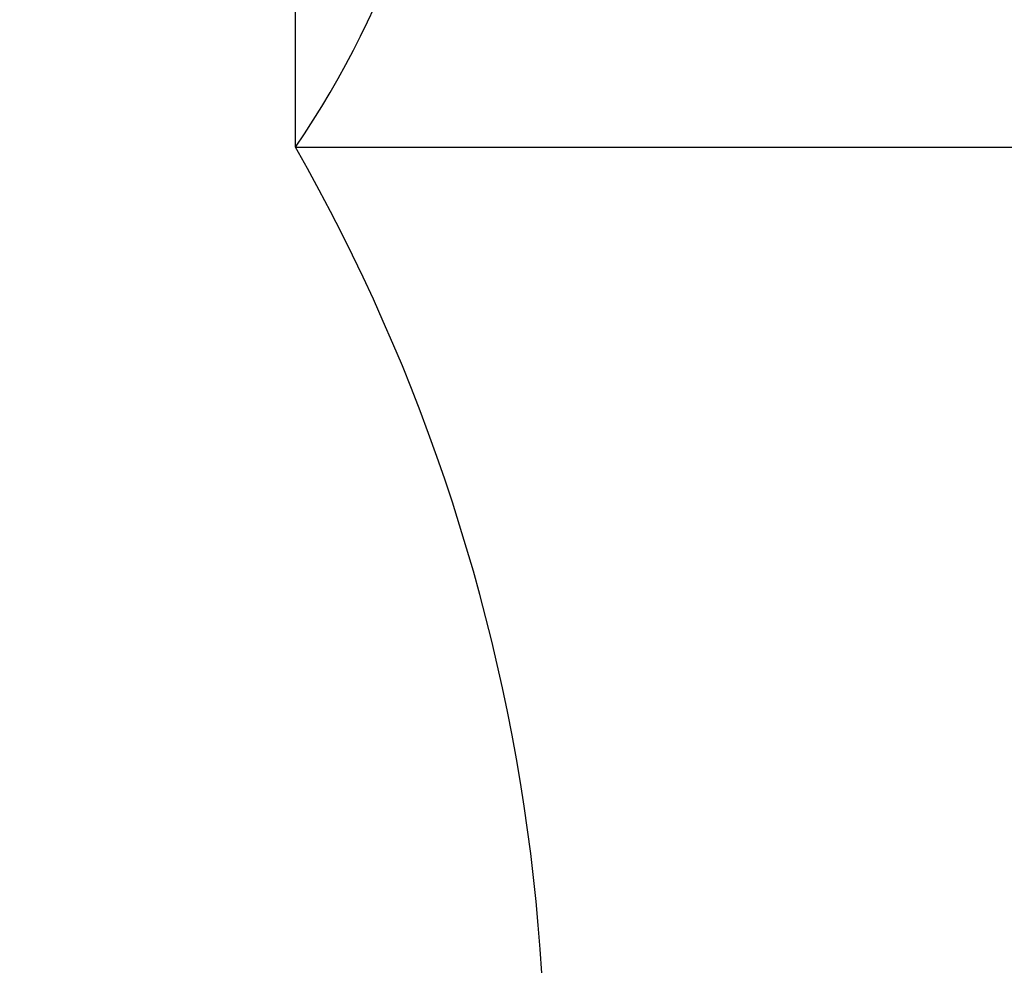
# Model space of a CAD drawing. Header units: millimetres. Extents: x -741 to 6994, y 0 to 4947.
# Tile 75 of 97: x 3898 to 4157, y 2539 to 2788. Entities that reach past the tile are written whole.
import ezdxf

# ---------------------------------------------------------------- set-up
doc = ezdxf.new("R2010")
doc.units = ezdxf.units.MM
doc.header["$LTSCALE"] = 384.676471
doc.layers.get('0').update_dxf_attribs({"linetype": 'CONTINUOUS'})
doc.layers.add('运动范围_DXF_BALLOON', color=7, linetype='CONTINUOUS')
doc.layers.add('运动范围_DXF_CONTINUOUS_LINE', color=7, linetype='CONTINUOUS')
doc.styles.get("Standard").update_dxf_attribs({"font": 'txt', "width": 0.7})
doc.dimstyles.new('DIMSTYLE_6', dxfattribs={"dimtxt": 58.823529, "dimasz": 35.294118, "dimexe": 1, "dimexo": 0, "dimgap": 2.5, "dimtad": 0, "dimtih": 1, "dimtoh": 1, "dimdec": 1, "dimdsep": 46, "dimtxsty": 'Standard', "dimblk": '_FILLED', "dimblk1": '_FILLED', "dimblk2": '_FILLED', "dimcen": 0.09, "dimclrt": 5, "dimazin": 2, "dimtp": 0.01, "dimtm": 0.01, "dimtfac": 1, "dimtofl": 0, "dimtmove": 0, "dimatfit": 3, "dimldrblk": '_FILLED', "dimfxl": 0, "dimtolj": 1, "dimarcsym": 0})

# ---------------------------------------------------------------- blocks, each defined once
blk = doc.blocks.new('*D25')
at = {"layer": '运动范围_DXF_BALLOON', "color": 2, "linetype": 'Continuous', "transparency": 16777216}
blk.add_line((3970.91, 2754.22), (3970.91, 4617.53), dxfattribs=at)
blk = doc.blocks.new('_FILLED')
at = {"color": 0, "linetype": 'ByBlock'}
blk.add_solid([(0, 0), (-1, 0.1667), (-1, -0.1667)], dxfattribs=at)
blk = doc.blocks.new('*D30')
at = {"layer": '运动范围_DXF_BALLOON', "color": 2, "linetype": 'Continuous', "transparency": 16777216}
blk.add_line((3970.91, 2754.22), (5504.8, 2754.22), dxfattribs=at)
blk = doc.blocks.new('*D31')
at = {"layer": '运动范围_DXF_BALLOON', "color": 2, "linetype": 'Continuous', "transparency": 16777216}
blk.add_line((3777.85, 3150.55), (5504.8, 3150.55), dxfattribs=at)
blk = doc.blocks.new('*D32')
at = {"layer": '运动范围_DXF_BALLOON', "color": 2, "linetype": 'Continuous', "transparency": 16777216}
blk.add_line((3761.09, 4416.11), (5504.8, 4416.11), dxfattribs=at)

msp = doc.modelspace()

# ---------------------------------------------------------------- linework, layer by layer
at = {"layer": '运动范围_DXF_CONTINUOUS_LINE', "color": 2, "linetype": 'Continuous'}
for centre, radius, start, end in [((3761.088, 2896.931), 1519.177, 329.783411, 184.530522), ((3760.535, 2896.931), 254.213, 325.84743, 86.09505), ((3536.535, 2506.587), 500, 296.61544, 29.68685)]:
    msp.add_arc(centre, radius, start, end, dxfattribs=at)

# ---------------------------------------------------------------- dimensions: what is measured, and where the dimension line sits
at = {"layer": '运动范围_DXF_BALLOON', "color": 2, "linetype": 'Continuous'}
for feature_location, offset, dtype, origin, picture, middle in [((3970.908, 2754.217), (0, 1863.317), 1, (3611.535, 2754.217), '*D25', (3956.202, 4646.945)), ((3761.088, 4416.108), (1743.716, 0), 0, (3761.088, 2359.931), '*D32', (5534.216, 4430.814)), ((3777.847, 3150.554), (1726.957, 0), 0, (3777.847, 2359.931), '*D31', (5534.216, 3165.26)), ((3970.908, 2754.217), (1533.897, 0), 0, (3970.908, 2359.931), '*D30', (5534.216, 2768.923))]:
    dim = msp.add_ordinate_dim(feature_location=feature_location, offset=offset, dtype=dtype, origin=origin, dimstyle='DIMSTYLE_6', dxfattribs=at)
    dim.commit()
    dim.dimension.update_dxf_attribs({"geometry": picture, "text_midpoint": middle})

doc.saveas('drawing.dxf')
